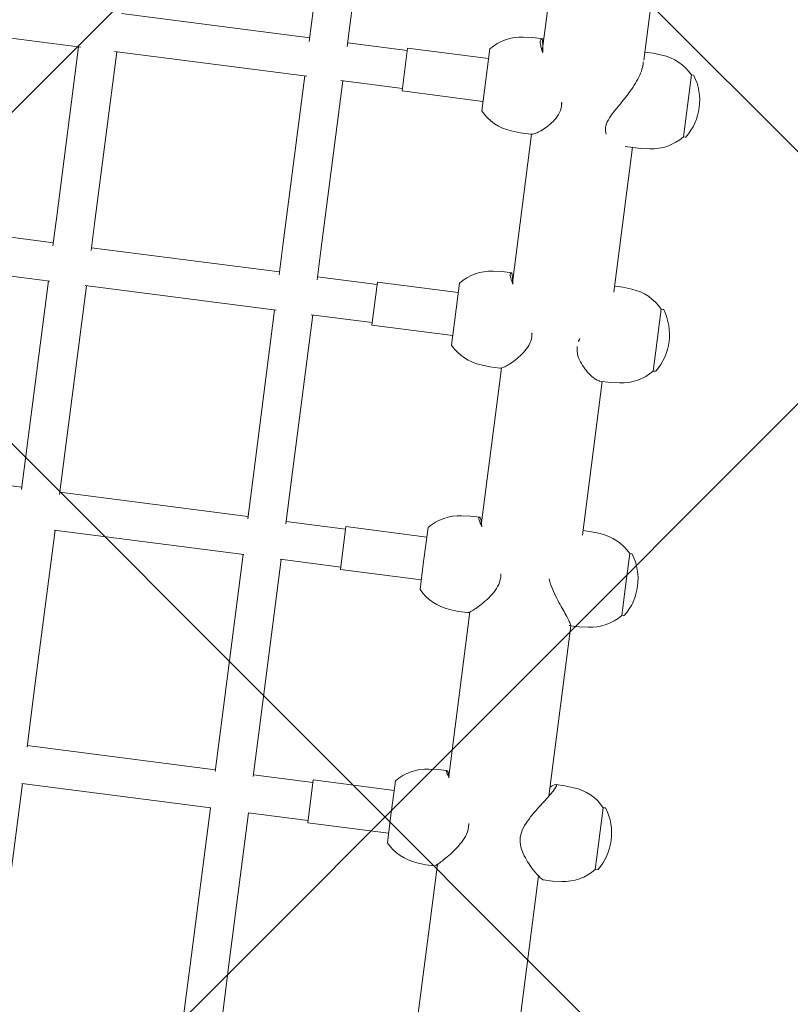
# Model space of a CAD drawing. Header units: metres. Extents: x 5515420 to 5516573, y 5683131 to 5683463.
# Tile 32 of 94: x 5516084.004 to 5516084.325, y 5683295.998 to 5683296.408. Entities that reach past the tile are written whole.
import ezdxf

# ---------------------------------------------------------------- set-up
doc = ezdxf.new("R2010")
doc.units = ezdxf.units.M
doc.layers.get('0').update_dxf_attribs({"linetype": 'CONTINUOUS', "lineweight": 18, "true_color": 0x000000})
doc.layers.add('A-Nawierzchnie', color=41, linetype='CONTINUOUS')
doc.layers.add('A-Plac-Zabaw', color=81, linetype='CONTINUOUS')
doc.layers.get('0').off()

# ---------------------------------------------------------------- blocks, each defined once
blk = doc.blocks.new('A$C615C02F7')
at = {"lineweight": 0}
for p, q in [((1256.946270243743, 264.8153169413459), (1256.946270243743, 272.715316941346)), ((1265.610968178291, 264.7540401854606), (1265.610968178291, 272.7765936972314)), ((1267.210968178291, 264.815316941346), (1267.210968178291, 272.715316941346)), ((1275.441154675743, 264.7242098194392), (1275.441154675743, 272.8064240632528)), ((1256.846540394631, 264.815316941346), (1258.586315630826, 264.815316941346)), ((1258.586315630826, 264.815316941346), (1265.610968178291, 264.815316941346)), ((1267.086142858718, 264.815316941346), (1268.321310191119, 264.815316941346)), ((1268.321310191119, 264.815316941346), (1275.441154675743, 264.815316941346)), ((1244.709283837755, 255.2950724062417), (1244.709283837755, 263.2355614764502)), ((1255.346270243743, 255.2775231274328), (1255.346270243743, 263.2531107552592)), ((1265.610968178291, 255.2540401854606), (1265.610968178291, 263.2765936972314)), ((1275.441154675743, 255.2242098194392), (1275.441154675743, 263.3064240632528)), ((1238.109825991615, 263.215316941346), (1244.709283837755, 263.215316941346)), ((1246.232725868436, 263.215316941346), (1248.497168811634, 263.215316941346)), ((1246.309283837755, 255.315316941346), (1246.309283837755, 263.215316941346)), ((1248.497168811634, 263.215316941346), (1255.346270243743, 263.215316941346)), ((1256.846540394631, 263.215316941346), (1258.586315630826, 263.215316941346)), ((1256.946270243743, 255.315316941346), (1256.946270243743, 263.215316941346)), ((1258.586315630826, 263.215316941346), (1265.610968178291, 263.215316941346)), ((1267.086142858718, 263.215316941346), (1268.321310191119, 263.215316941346)), ((1267.210968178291, 255.315316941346), (1267.210968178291, 263.215316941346)), ((1268.321310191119, 263.215316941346), (1275.441154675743, 263.215316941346)), ((1277.041154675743, 255.3153169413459), (1277.041154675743, 263.215316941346)), ((1235.308799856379, 255.315316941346), (1238.109825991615, 255.315316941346)), ((1238.109825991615, 255.315316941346), (1244.709283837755, 255.315316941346)), ((1246.232725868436, 255.315316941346), (1248.497168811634, 255.315316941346)), ((1248.497168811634, 255.315316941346), (1255.346270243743, 255.315316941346)), ((1256.846540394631, 255.315316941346), (1258.586315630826, 255.315316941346)), ((1258.586315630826, 255.315316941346), (1265.610968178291, 255.315316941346)), ((1267.086142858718, 255.315316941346), (1268.321310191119, 255.315316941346)), ((1268.321310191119, 255.315316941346), (1275.441154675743, 255.315316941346)), ((1276.889670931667, 255.315316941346), (1277.648160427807, 255.315316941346)), ((1277.648160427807, 255.315316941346), (1284.777240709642, 255.315316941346)), ((1275.441154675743, 251.2153169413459), (1275.441154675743, 253.8064240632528)), ((1235.308799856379, 253.715316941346), (1238.109825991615, 253.715316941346)), ((1238.109825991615, 253.715316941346), (1244.709283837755, 253.715316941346)), ((1244.709283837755, 251.2153169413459), (1244.709283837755, 253.7355614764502)), ((1246.232725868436, 253.715316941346), (1248.497168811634, 253.715316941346)), ((1246.309283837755, 251.2153169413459), (1246.309283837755, 253.715316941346)), ((1248.497168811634, 253.715316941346), (1255.346270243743, 253.715316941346)), ((1255.346270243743, 251.2153169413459), (1255.346270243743, 253.7531107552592)), ((1256.846540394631, 253.715316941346), (1258.586315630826, 253.715316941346)), ((1256.946270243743, 251.2153169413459), (1256.946270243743, 253.715316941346)), ((1258.586315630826, 253.715316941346), (1265.610968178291, 253.715316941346)), ((1265.610968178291, 251.2153169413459), (1265.610968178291, 253.7765936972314)), ((1267.086142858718, 253.715316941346), (1268.321310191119, 253.715316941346)), ((1267.210968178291, 251.2153169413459), (1267.210968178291, 253.715316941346)), ((1268.321310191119, 253.715316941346), (1275.441154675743, 253.715316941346)), ((1276.889670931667, 253.715316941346), (1277.648160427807, 253.715316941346)), ((1277.041154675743, 251.2153169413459), (1277.041154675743, 253.715316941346)), ((1277.648160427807, 253.715316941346), (1284.777240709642, 253.715316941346)), ((1246.409278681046, 251.2153169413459), (1244.609283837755, 251.2153169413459)), ((1244.609283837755, 251.2153169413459), (1244.609283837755, 247.8153169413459)), ((1246.409283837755, 251.2153169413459), (1246.409278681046, 251.2153169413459)), ((1246.409283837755, 251.2153169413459), (1246.409283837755, 247.8153169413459)), ((1257.046265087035, 251.2153169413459), (1255.246270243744, 251.2153169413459)), ((1255.246270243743, 251.2153169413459), (1255.246270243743, 247.8153169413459)), ((1257.046270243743, 251.2153169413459), (1257.046265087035, 251.2153169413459)), ((1257.046270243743, 251.2153169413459), (1257.046270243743, 247.8153169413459)), ((1267.310963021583, 251.2153169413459), (1265.510968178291, 251.2153169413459)), ((1265.510968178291, 251.2153169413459), (1265.510968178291, 247.8153169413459)), ((1267.310968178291, 251.2153169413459), (1267.310963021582, 251.2153169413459)), ((1267.310968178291, 251.2153169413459), (1267.310968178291, 247.8153169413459)), ((1277.141149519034, 251.2153169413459), (1275.341154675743, 251.2153169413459)), ((1275.341154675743, 251.2153169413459), (1275.341154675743, 247.8153169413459)), ((1277.141154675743, 251.2153169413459), (1277.141149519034, 251.2153169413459)), ((1277.141154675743, 251.2153169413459), (1277.141154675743, 247.8153169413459)), ((1244.209283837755, 247.8153169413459), (1245.370341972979, 247.8153169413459)), ((1245.370341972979, 247.8153169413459), (1246.809283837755, 247.8153169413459)), ((1254.846270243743, 247.8153169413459), (1255.907190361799, 247.8153169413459)), ((1255.907190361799, 247.8153169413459), (1257.446270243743, 247.8153169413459)), ((1265.110968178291, 247.8153169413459), (1266.073199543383, 247.8153169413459)), ((1266.073199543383, 247.8153169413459), (1267.710968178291, 247.8153169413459)), ((1274.941154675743, 247.8153169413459), (1275.806744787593, 247.8153169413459)), ((1275.806744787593, 247.8153169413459), (1277.541154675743, 247.8153169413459)), ((1243.542221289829, 246.4917937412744), (1243.509283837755, 246.1153169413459)), ((1247.47634638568, 246.4917937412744), (1247.509283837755, 246.1153169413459)), ((1254.179207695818, 246.4917937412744), (1254.146270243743, 246.115316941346)), ((1258.113332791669, 246.4917937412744), (1258.146270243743, 246.115316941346)), ((1264.443905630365, 246.4917937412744), (1264.410968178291, 246.115316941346)), ((1268.378030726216, 246.4917937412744), (1268.410968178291, 246.115316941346)), ((1274.274092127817, 246.4917937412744), (1274.241154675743, 246.1153169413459)), ((1278.208217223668, 246.4917937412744), (1278.241154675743, 246.1153169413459)), ((1243.509283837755, 246.1153169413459), (1243.509283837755, 245.7551401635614)), ((1247.509283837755, 246.1153169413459), (1247.509283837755, 245.7551401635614)), ((1254.146270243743, 246.115316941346), (1254.146270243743, 245.7350493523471)), ((1258.146270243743, 246.115316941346), (1258.146270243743, 245.7350493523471)), ((1264.410968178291, 246.115316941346), (1264.410968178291, 245.7044880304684)), ((1268.410968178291, 246.115316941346), (1268.410968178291, 245.7044880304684)), ((1274.241154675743, 246.1153169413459), (1274.241154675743, 245.6637685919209)), ((1278.241154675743, 246.1153169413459), (1278.241154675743, 245.6637685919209)), ((1243.586799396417, 245.635316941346), (1236.486692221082, 245.635316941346)), ((1254.186713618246, 245.635316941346), (1247.270654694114, 245.635316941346)), ((1264.42621788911, 245.635316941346), (1257.828595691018, 245.635316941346)), ((1274.243241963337, 245.635316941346), (1268.004050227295, 245.635316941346)), ((1283.577240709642, 245.635316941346), (1277.735336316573, 245.635316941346)), ((1264.410968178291, 241.045316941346), (1264.410968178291, 241.5062933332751)), ((1274.241154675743, 241.045316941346), (1274.241154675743, 241.6995162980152)), ((1236.486692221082, 241.395316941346), (1243.644857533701, 241.395316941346)), ((1243.509283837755, 240.785316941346), (1243.509283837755, 241.1647469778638)), ((1246.992866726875, 241.395316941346), (1254.146270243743, 241.395316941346)), ((1247.509283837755, 240.785316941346), (1247.509283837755, 241.1647469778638)), ((1254.146270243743, 241.045316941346), (1254.146270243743, 241.4067106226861)), ((1257.959515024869, 241.395316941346), (1264.410968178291, 241.395316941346)), ((1258.146270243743, 241.045316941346), (1258.146270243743, 241.395316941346)), ((1268.153063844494, 241.395316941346), (1274.241154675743, 241.395316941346)), ((1268.410968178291, 241.045316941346), (1268.410968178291, 241.395316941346)), ((1277.901540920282, 241.395316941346), (1283.577240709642, 241.395316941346)), ((1278.241154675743, 241.045316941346), (1278.241154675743, 241.395316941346)), ((1243.542221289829, 240.4088401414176), (1243.509283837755, 240.785316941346)), ((1247.47634638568, 240.4088401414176), (1247.509283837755, 240.785316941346)), ((1254.179207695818, 240.6688401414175), (1254.146270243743, 241.0453169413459)), ((1258.113332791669, 240.6688401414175), (1258.146270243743, 241.0453169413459)), ((1264.443905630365, 240.6688401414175), (1264.410968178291, 241.045316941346)), ((1268.378030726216, 240.6688401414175), (1268.410968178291, 241.045316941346)), ((1274.274092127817, 240.6688401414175), (1274.241154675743, 241.045316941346)), ((1278.208217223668, 240.6688401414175), (1278.241154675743, 241.045316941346)), ((1244.209283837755, 238.9959346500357), (1244.209283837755, 239.0853169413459)), ((1245.27351293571, 239.085316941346), (1244.209283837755, 239.085316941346)), ((1246.809283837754, 239.085316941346), (1245.27351293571, 239.085316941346)), ((1246.809283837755, 238.9959346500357), (1246.809283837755, 239.0853169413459)), ((1254.846270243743, 239.2559346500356), (1254.846270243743, 239.3453169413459)), ((1256.293264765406, 239.345316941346), (1254.846270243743, 239.345316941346)), ((1257.446270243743, 239.345316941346), (1256.293264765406, 239.345316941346)), ((1257.446270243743, 239.2559346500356), (1257.446270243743, 239.3453169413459)), ((1265.110968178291, 239.2559346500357), (1265.110968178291, 239.3453169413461)), ((1265.95732684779, 239.345316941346), (1265.110968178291, 239.345316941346)), ((1267.710968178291, 239.345316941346), (1265.95732684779, 239.345316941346)), ((1267.710968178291, 239.2559346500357), (1267.710968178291, 239.3453169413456)), ((1274.941154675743, 239.2559346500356), (1274.941154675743, 239.3453169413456)), ((1277.541154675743, 239.345316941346), (1274.941154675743, 239.345316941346)), ((1277.541154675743, 239.2559346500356), (1277.541154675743, 239.345316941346))]:
    blk.add_line(p, q, dxfattribs=at)
for centre, radius, start, end in [((1245.534610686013, 246.3174822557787), 2.000000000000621, 131.5033183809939, 174.9999999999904), ((1245.483956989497, 246.3174822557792), 2.00000000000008, 4.999999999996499, 48.49668161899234), ((1256.171597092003, 246.3174822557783), 2.000000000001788, 131.5033183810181, 174.9999999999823), ((1256.120943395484, 246.3174822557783), 2.000000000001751, 5.00000000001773, 48.49668161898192), ((1266.43629502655, 246.3174822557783), 2.000000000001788, 131.5033183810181, 174.9999999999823), ((1266.385641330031, 246.3174822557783), 2.000000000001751, 5.00000000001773, 48.49668161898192), ((1276.266481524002, 246.3174822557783), 2.000000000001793, 131.5033183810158, 174.9999999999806), ((1276.215827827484, 246.3174822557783), 2.000000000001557, 5.000000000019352, 48.49668161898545), ((1245.534610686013, 240.5831516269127), 2.000000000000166, 184.9999999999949, 228.4966816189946), ((1245.483956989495, 240.5831516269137), 2.000000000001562, 311.5033183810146, 354.9999999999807), ((1256.171597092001, 240.8431516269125), 1.999999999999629, 184.9999999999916, 228.4966816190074), ((1256.120943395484, 240.8431516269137), 2.000000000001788, 311.5033183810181, 354.9999999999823), ((1266.436295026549, 240.8431516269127), 2.000000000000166, 184.9999999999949, 228.4966816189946), ((1266.385641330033, 240.8431516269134), 2.000000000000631, 311.5033183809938, 354.9999999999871), ((1276.266481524, 240.843151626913), 1.999999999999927, 185.000000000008, 228.4966816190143), ((1276.215827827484, 240.8431516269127), 2.000000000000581, 311.5033183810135, 355.0000000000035), ((1254.866270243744, 239.2559346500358), 0.02000000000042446, 180.0000000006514, 236.0587575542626), ((1256.146270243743, 241.1578169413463), 2.312500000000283, 236.0587575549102, 303.9412424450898), ((1257.426270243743, 239.2559346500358), 0.02000000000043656, 303.9412424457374, 359.9999999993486), ((1265.130968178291, 239.2559346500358), 0.02000000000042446, 180.0000000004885, 236.0587575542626), ((1266.410968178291, 241.1578169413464), 2.31250000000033, 236.0587575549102, 303.9412424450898), ((1267.69096817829, 239.2559346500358), 0.02000000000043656, 303.9412424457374, 359.9999999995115), ((1274.961154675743, 239.2559346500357), 0.02000000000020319, 180.0000000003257, 236.0587575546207), ((1276.241154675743, 241.1578169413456), 2.31249999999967, 236.0587575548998, 303.9412424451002), ((1277.521154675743, 239.2559346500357), 0.02000000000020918, 303.9412424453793, 359.9999999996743), ((1244.229283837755, 238.9959346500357), 0.02000000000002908, 180, 236.058757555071), ((1245.509283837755, 240.8978169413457), 2.312499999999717, 236.0587575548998, 303.9412424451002), ((1246.789283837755, 238.9959346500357), 0.01999999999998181, 303.941242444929, 0)]:
    blk.add_arc(centre, radius, start, end, dxfattribs=at)
for points, knots in [([(1243.509283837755, 245.7551401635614), (1243.509320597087, 245.7490039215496), (1243.512392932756, 245.7401879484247), (1243.531710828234, 245.7043205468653), (1243.558802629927, 245.6679210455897), (1243.637326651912, 245.5760916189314), (1243.688821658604, 245.5205856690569), (1243.809519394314, 245.3985622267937), (1243.878716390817, 245.3320740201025), (1244.030433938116, 245.1939095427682), (1244.119461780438, 245.11663921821), (1244.314629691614, 244.9607548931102), (1244.420683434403, 244.8820878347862), (1244.646395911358, 244.7381190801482), (1244.765765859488, 244.6728222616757), (1245.018724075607, 244.5765894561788), (1245.152425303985, 244.5460933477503), (1245.295527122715, 244.5460933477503)], [10.23810810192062, 10.23810810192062, 10.23810810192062, 10.23810810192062, 10.42891823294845, 10.42891823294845, 10.83257781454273, 10.83257781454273, 11.23623739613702, 11.23623739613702, 11.6398969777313, 11.6398969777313, 12.0716756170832, 12.0716756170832, 12.5034542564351, 12.5034542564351, 12.93523289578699, 12.93523289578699, 13.36701153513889, 13.36701153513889, 13.36701153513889, 13.36701153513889]), ([(1247.227412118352, 245.6049440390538), (1247.235623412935, 245.610763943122), (1247.243689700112, 245.6164552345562), (1247.317029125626, 245.6679210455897), (1247.371919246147, 245.7043205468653), (1247.45514003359, 245.7530302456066), (1247.483447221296, 245.7653169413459), (1247.512208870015, 245.7653169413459), (1247.513091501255, 245.7530302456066), (1247.488150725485, 245.7067228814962), (1247.46497368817, 245.6749846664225), (1247.431768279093, 245.635316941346)], [2.485631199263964, 2.485631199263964, 2.485631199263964, 2.485631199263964, 2.534433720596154, 2.534433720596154, 2.938093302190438, 2.938093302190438, 3.341752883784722, 3.341752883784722, 3.745412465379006, 3.745412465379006, 4.109255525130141, 4.109255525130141, 4.109255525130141, 4.109255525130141]), ([(1254.146270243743, 245.7350493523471), (1254.146271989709, 245.7330225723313), (1254.146386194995, 245.7308992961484), (1254.149155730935, 245.7043205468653), (1254.165763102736, 245.6679210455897), (1254.224235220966, 245.5760916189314), (1254.266138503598, 245.5205856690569), (1254.369068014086, 245.3985622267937), (1254.430087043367, 245.3320740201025), (1254.56669807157, 245.1939095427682), (1254.648329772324, 245.11663921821), (1254.83005225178, 244.9607548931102), (1254.930052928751, 244.8820878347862), (1255.145267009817, 244.7381190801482), (1255.26019004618, 244.6728222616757), (1255.505998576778, 244.5765894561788), (1255.636983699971, 244.5460933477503), (1255.778455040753, 244.5460933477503)], [10.39205910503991, 10.39205910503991, 10.39205910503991, 10.39205910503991, 10.42891823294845, 10.42891823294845, 10.83257781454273, 10.83257781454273, 11.23623739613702, 11.23623739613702, 11.6398969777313, 11.6398969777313, 12.0716756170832, 12.0716756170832, 12.5034542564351, 12.5034542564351, 12.93523289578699, 12.93523289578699, 13.36701153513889, 13.36701153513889, 13.36701153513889, 13.36701153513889]), ([(1257.779545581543, 245.6049440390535), (1257.788804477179, 245.6107639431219), (1257.797928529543, 245.6164552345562), (1257.881169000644, 245.6679210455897), (1257.945609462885, 245.7043205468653), (1258.048742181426, 245.7530302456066), (1258.087411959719, 245.7653169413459), (1258.136902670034, 245.7653169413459), (1258.148460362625, 245.7530302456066), (1258.143635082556, 245.7067228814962), (1258.129916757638, 245.6749846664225), (1258.105826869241, 245.635316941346)], [2.485631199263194, 2.485631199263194, 2.485631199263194, 2.485631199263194, 2.534433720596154, 2.534433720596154, 2.938093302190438, 2.938093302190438, 3.341752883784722, 3.341752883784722, 3.745412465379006, 3.745412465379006, 4.109255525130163, 4.109255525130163, 4.109255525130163, 4.109255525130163]), ([(1264.410968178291, 245.7044880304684), (1264.411014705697, 245.682371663), (1264.417969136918, 245.6545841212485), (1264.45050638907, 245.5760916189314), (1264.482563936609, 245.5205856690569), (1264.567101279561, 245.3985622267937), (1264.619572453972, 245.3320740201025), (1264.740248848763, 245.1939095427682), (1264.813989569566, 245.11663921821), (1264.981165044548, 244.9607548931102), (1265.074506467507, 244.8820878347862), (1265.277917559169, 244.7381190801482), (1265.387697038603, 244.6728222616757), (1265.624865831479, 244.5765894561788), (1265.75234083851, 244.5460933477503), (1265.891324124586, 244.5460933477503)], [10.54616991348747, 10.54616991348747, 10.54616991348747, 10.54616991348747, 10.83257781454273, 10.83257781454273, 11.23623739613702, 11.23623739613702, 11.6398969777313, 11.6398969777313, 12.0716756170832, 12.0716756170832, 12.5034542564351, 12.5034542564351, 12.93523289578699, 12.93523289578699, 13.36701153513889, 13.36701153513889, 13.36701153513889, 13.36701153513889]), ([(1267.949489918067, 245.6049440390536), (1267.959740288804, 245.6107639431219), (1267.969866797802, 245.6164552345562), (1268.062503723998, 245.6679210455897), (1268.13610390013, 245.7043205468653), (1268.258523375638, 245.7530302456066), (1268.307321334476, 245.7653169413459), (1268.377241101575, 245.7653169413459), (1268.399403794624, 245.7530302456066), (1268.414723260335, 245.7067228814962), (1268.410546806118, 245.6749846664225), (1268.395718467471, 245.635316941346)], [2.485631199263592, 2.485631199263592, 2.485631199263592, 2.485631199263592, 2.534433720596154, 2.534433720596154, 2.938093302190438, 2.938093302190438, 3.341752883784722, 3.341752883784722, 3.745412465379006, 3.745412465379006, 4.109255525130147, 4.109255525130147, 4.109255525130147, 4.109255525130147]), ([(1274.241154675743, 245.6637685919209), (1274.241172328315, 245.6508986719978), (1274.242598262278, 245.6369569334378), (1274.254150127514, 245.5760916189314), (1274.276167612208, 245.5205856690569), (1274.341800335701, 245.3985622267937), (1274.385405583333, 245.3320740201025), (1274.489415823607, 245.1939095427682), (1274.554818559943, 245.1166392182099), (1274.706433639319, 244.9607548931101), (1274.792549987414, 244.8820878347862), (1274.982925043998, 244.7381190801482), (1275.086895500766, 244.6728222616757), (1275.313986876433, 244.5765894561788), (1275.437179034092, 244.5460933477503), (1275.572831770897, 244.5460933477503)], [10.70113948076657, 10.70113948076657, 10.70113948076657, 10.70113948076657, 10.83257781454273, 10.83257781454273, 11.23623739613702, 11.23623739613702, 11.6398969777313, 11.6398969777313, 12.0716756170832, 12.0716756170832, 12.5034542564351, 12.5034542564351, 12.93523289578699, 12.93523289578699, 13.36701153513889, 13.36701153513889, 13.36701153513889, 13.36701153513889]), ([(1277.675596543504, 245.6049440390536), (1277.686776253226, 245.6107639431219), (1277.697843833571, 245.6164552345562), (1277.799315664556, 245.6679210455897), (1277.881629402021, 245.7043205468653), (1278.022593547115, 245.7530302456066), (1278.081223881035, 245.7653169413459), (1278.171148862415, 245.7653169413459), (1278.203782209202, 245.7530302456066), (1278.239153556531, 245.7067228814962), (1278.244544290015, 245.6749846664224), (1278.239067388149, 245.6353169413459)], [2.485631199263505, 2.485631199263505, 2.485631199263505, 2.485631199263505, 2.534433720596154, 2.534433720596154, 2.938093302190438, 2.938093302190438, 3.341752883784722, 3.341752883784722, 3.745412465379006, 3.745412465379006, 4.10925552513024, 4.10925552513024, 4.10925552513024, 4.10925552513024]), ([(1245.14655937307, 242.3545405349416), (1245.005019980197, 242.3545405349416), (1244.873931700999, 242.3240444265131), (1244.627861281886, 242.2278116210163), (1244.512779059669, 242.1625148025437), (1244.297194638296, 242.0185460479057), (1244.196982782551, 241.9398789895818), (1244.014795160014, 241.783994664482), (1243.932909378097, 241.7067243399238), (1243.795782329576, 241.5685598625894), (1243.734485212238, 241.5020716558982), (1243.630954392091, 241.3800482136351), (1243.588727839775, 241.3245422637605), (1243.529582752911, 241.2327128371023), (1243.512624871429, 241.1963133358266), (1243.509434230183, 241.1694258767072), (1243.509286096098, 241.1670237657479), (1243.509283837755, 241.1647469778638)], [0, 0, 0, 0, 0.4317786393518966, 0.4317786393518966, 0.8635572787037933, 0.8635572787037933, 1.29533591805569, 1.29533591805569, 1.727114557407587, 1.727114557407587, 2.13077413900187, 2.13077413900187, 2.534433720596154, 2.534433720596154, 2.938093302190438, 2.938093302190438, 2.980069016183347, 2.980069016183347, 2.980069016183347, 2.980069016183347]), ([(1247.373710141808, 241.395316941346), (1247.408415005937, 241.3522427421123), (1247.437414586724, 241.3127816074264), (1247.488984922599, 241.2327128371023), (1247.50594280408, 241.1963133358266), (1247.511723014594, 241.1476036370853), (1247.500519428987, 241.135316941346), (1247.451713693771, 241.135316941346), (1247.41338498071, 241.1476036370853), (1247.310904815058, 241.1963133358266), (1247.246775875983, 241.2327128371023), (1247.098824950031, 241.3245422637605), (1247.014854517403, 241.3800482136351), (1246.835331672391, 241.5020716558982), (1246.739779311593, 241.5685598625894), (1246.540637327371, 241.7067243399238), (1246.429167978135, 241.783994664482), (1246.194960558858, 241.9398789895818), (1246.072290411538, 242.0185460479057), (1245.819960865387, 242.1625148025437), (1245.690569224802, 242.2278116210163), (1245.424716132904, 242.3240444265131), (1245.288098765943, 242.3545405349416), (1245.14655937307, 242.3545405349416)], [8.91767381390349, 8.91767381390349, 8.91767381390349, 8.91767381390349, 9.217939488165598, 9.217939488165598, 9.621599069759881, 9.621599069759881, 10.02525865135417, 10.02525865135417, 10.42891823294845, 10.42891823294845, 10.83257781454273, 10.83257781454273, 11.23623739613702, 11.23623739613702, 11.6398969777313, 11.6398969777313, 12.0716756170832, 12.0716756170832, 12.5034542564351, 12.5034542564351, 12.93523289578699, 12.93523289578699, 13.36701153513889, 13.36701153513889, 13.36701153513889, 13.36701153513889]), ([(1255.97291890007, 242.5405394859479), (1255.968629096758, 242.5390208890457), (1255.964344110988, 242.5374836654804), (1255.827676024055, 242.4878116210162), (1255.699714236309, 242.4225148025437), (1255.451883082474, 242.2785460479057), (1255.332288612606, 242.1998789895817), (1255.105721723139, 242.0439946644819), (1254.998822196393, 241.9667243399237), (1254.809616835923, 241.8285598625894), (1254.719702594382, 241.7620716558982), (1254.553022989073, 241.640048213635), (1254.476259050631, 241.5845422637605), (1254.343956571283, 241.4927128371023), (1254.288289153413, 241.4563133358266), (1254.203454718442, 241.4076036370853), (1254.174311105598, 241.395316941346), (1254.143882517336, 241.395316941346), (1254.142144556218, 241.4076036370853), (1254.158531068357, 241.4401220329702), (1254.164216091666, 241.4496388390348), (1254.171379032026, 241.4603873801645)], [0.4178188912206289, 0.4178188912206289, 0.4178188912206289, 0.4178188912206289, 0.4317786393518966, 0.4317786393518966, 0.8635572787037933, 0.8635572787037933, 1.29533591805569, 1.29533591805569, 1.727114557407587, 1.727114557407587, 2.13077413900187, 2.13077413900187, 2.534433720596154, 2.534433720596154, 2.938093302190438, 2.938093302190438, 3.341752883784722, 3.341752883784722, 3.745412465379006, 3.745412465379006, 3.88071585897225, 3.88071585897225, 3.88071585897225, 3.88071585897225]), ([(1265.713058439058, 242.6145405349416), (1265.578179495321, 242.6145405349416), (1265.455944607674, 242.5840444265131), (1265.231059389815, 242.4878116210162), (1265.128340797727, 242.4225148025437), (1264.940743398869, 242.2785460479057), (1264.856152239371, 242.1998789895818), (1264.707796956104, 242.043994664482), (1264.644129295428, 241.9667243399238), (1264.543567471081, 241.8285598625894), (1264.501788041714, 241.7620716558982), (1264.440028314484, 241.6400482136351), (1264.420058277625, 241.5845422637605), (1264.411798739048, 241.5272591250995), (1264.410978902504, 241.516474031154), (1264.410968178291, 241.5062933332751)], [0, 0, 0, 0, 0.4317786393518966, 0.4317786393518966, 0.8635572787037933, 0.8635572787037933, 1.29533591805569, 1.29533591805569, 1.727114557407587, 1.727114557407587, 2.13077413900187, 2.13077413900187, 2.534433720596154, 2.534433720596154, 2.634379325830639, 2.634379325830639, 2.634379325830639, 2.634379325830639]), ([(1277.82224141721, 241.39964782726), (1277.793611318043, 241.3967745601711), (1277.763804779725, 241.395316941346), (1277.643314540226, 241.395316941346), (1277.542071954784, 241.4076036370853), (1277.323446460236, 241.4563133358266), (1277.206075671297, 241.4927128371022), (1276.964464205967, 241.5845422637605), (1276.839951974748, 241.640048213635), (1276.593064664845, 241.7620716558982), (1276.470679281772, 241.8285598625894), (1276.229276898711, 241.9667243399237), (1276.101625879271, 242.0439946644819), (1275.848190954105, 242.1998789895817), (1275.722426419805, 242.2785460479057), (1275.477502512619, 242.4225148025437), (1275.358513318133, 242.4878116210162), (1275.128047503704, 242.5840444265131), (1275.016371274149, 242.6145405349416), (1274.807916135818, 242.6145405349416), (1274.720990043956, 242.5874926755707), (1274.645302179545, 242.5441526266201)], [3.202719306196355, 3.202719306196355, 3.202719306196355, 3.202719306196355, 3.341752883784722, 3.341752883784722, 3.745412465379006, 3.745412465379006, 4.14907204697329, 4.14907204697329, 4.552731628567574, 4.552731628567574, 4.956391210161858, 4.956391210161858, 5.388169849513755, 5.388169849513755, 5.819948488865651, 5.819948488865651, 6.251727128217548, 6.251727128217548, 6.683505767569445, 6.683505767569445, 7.090141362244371, 7.090141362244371, 7.090141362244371, 7.090141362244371])]:
    blk.add_open_spline(points, degree=3, knots=knots, dxfattribs=at)
for points in [[(1245.295527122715, 244.5460933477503), (1245.424610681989, 244.5460933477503), (1245.548696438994, 244.570907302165), (1245.668878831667, 244.6110826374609)], [(1255.778455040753, 244.5460933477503), (1255.90606784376, 244.5460933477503), (1256.029710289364, 244.5709073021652), (1256.150280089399, 244.6110826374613)], [(1265.891324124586, 244.5460933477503), (1266.016692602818, 244.5460933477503), (1266.139142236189, 244.5709073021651), (1266.259368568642, 244.6110826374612)], [(1275.572831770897, 244.5460933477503), (1275.695195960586, 244.5460933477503), (1275.81571051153, 244.5709073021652), (1275.934864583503, 244.6110826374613)], [(1266.065337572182, 242.5523229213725), (1265.949189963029, 242.5908642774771), (1265.831902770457, 242.6145405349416), (1265.713058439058, 242.6145405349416)]]:
    blk.add_open_spline(points, degree=3, dxfattribs=at)

msp = doc.modelspace()

# ---------------------------------------------------------------- hatches: boundary and pattern name
at = {"layer": 'A-Nawierzchnie', "linetype": 'ByBlock', "true_color": 0xb7e0ab, "transparency": 33554687}
h = msp.add_hatch(dxfattribs=at)
h.set_pattern_fill('ANSI37', color=9, scale=0.1, style=0)
h.set_pattern_definition([(45, (615.2743167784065, 129.3192508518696), (-0.2245064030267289, 0.2245064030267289), []), (135, (615.2743167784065, 129.3192508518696), (-0.2245064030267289, -0.2245064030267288), [])])
h.paths.add_polyline_path([(5516099.6639383, 5683319.509563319), (5516093.18050492, 5683320.492467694, 0.02400827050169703), (5516090.889116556, 5683320.728043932), (5516071.666547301, 5683321.775596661, -0.02484724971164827), (5516069.295594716, 5683322.023371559), (5516062.302756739, 5683323.108692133, -0.3638266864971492), (5516061.032989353, 5683324.559218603), (5516063.231110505, 5683324.230619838), (5516064.490548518, 5683332.646905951), (5516062.29494606, 5683332.975128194), (5516065.4430103, 5683353.379441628, 0.414213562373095), (5516062.9339508, 5683356.800643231), (5516050.08979864, 5683358.776220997, 0.4141947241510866), (5516046.668626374, 5683356.267352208), (5516042.257273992, 5683327.598946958, 0.4142317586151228), (5516044.766305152, 5683324.177561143), (5516053.343595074, 5683322.858275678, -0.02007901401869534), (5516053.579985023, 5683322.812134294), (5516052.668604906, 5683316.935679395), (5516054.150876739, 5683316.705803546), (5516053.920999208, 5683315.223525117), (5516046.954293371, 5683316.304038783), (5516046.53358273, 5683313.591470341), (5516044.962368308, 5683313.835160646), (5516043.961552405, 5683307.382313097), (5516045.532766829, 5683307.138622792), (5516044.092847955, 5683297.854620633), (5516044.241075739, 5683297.831630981), (5516044.011179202, 5683296.349353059), (5516069.871986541, 5683292.33842502), (5516070.101883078, 5683293.820702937), (5516070.250110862, 5683293.797713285), (5516071.690029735, 5683303.081715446), (5516073.26124416, 5683302.838025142), (5516074.262060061, 5683309.290872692), (5516072.690845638, 5683309.534562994), (5516073.111556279, 5683312.247131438), (5516066.144886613, 5683313.327639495), (5516066.374772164, 5683314.809910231), (5516068.140582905, 5683314.536067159), (5516068.712784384, 5683314.452779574), (5516069.444190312, 5683314.361830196), (5516070.42180041, 5683314.267207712), (5516071.256411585, 5683314.210627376), (5516075.58645081, 5683313.974792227), (5516074.85022779, 5683300.465115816), (5516082.256583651, 5683299.380121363), (5516080.796957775, 5683289.416467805), (5516090.875183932, 5683287.94005766), (5516092.610210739, 5683299.78364581), (5516076.426464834, 5683302.154484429), (5516076.852947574, 5683309.980433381), (5516087.948828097, 5683309.370979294), (5516088.305421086, 5683315.861425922), (5516090.617040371, 5683315.735451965, -0.02400827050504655), (5516092.431056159, 5683315.548954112), (5516098.599416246, 5683314.613815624), (5516098.31852322, 5683313.306826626), (5516091.99430035, 5683314.28274265), (5516090.39067605, 5683303.90295513), (5516099.094000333, 5683302.561238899), (5516096.496908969, 5683285.74680292), (5516069.794551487, 5683289.86845434), (5516048.342630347, 5683290.09877717), (5516034.965910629, 5683291.963955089), (5516037.042734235, 5683305.715577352), (5516039.999341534, 5683324.308768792), (5516043.122031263, 5683343.075807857), (5516045.796543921, 5683360.442185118), (5516068.332659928, 5683356.975872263), (5516067.979837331, 5683322.47700484), (5516099.929928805, 5683320.735853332)])
at = {"layer": 'A-Nawierzchnie', "linetype": 'ByBlock', "true_color": 0xffffc6, "transparency": 33554687}
h = msp.add_hatch(dxfattribs=at)
h.set_pattern_fill('ANSI37', scale=0.1, style=0)
h.set_pattern_definition([(45, (0, 0), (-0.2245064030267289, 0.2245064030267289), []), (135, (0, 0), (-0.2245064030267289, -0.2245064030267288), [])])
h.paths.add_polyline_path([(5516082.256583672, 5683299.380121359), (5516082.401531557, 5683300.369560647), (5516091.589262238, 5683299.023603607), (5516090.115141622, 5683288.961006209), (5516081.817906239, 5683290.176510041), (5516083.147078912, 5683299.249668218)])

# ---------------------------------------------------------------- block references
at = {"layer": 'A-Plac-Zabaw', "xscale": 0.01, "yscale": 0.01, "zscale": 0.01, "rotation": 82.65149708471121}
msp.add_blockref('A$C615C02F7', (5516085.023226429, 5683283.408364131), dxfattribs=at)

doc.saveas('drawing.dxf')
